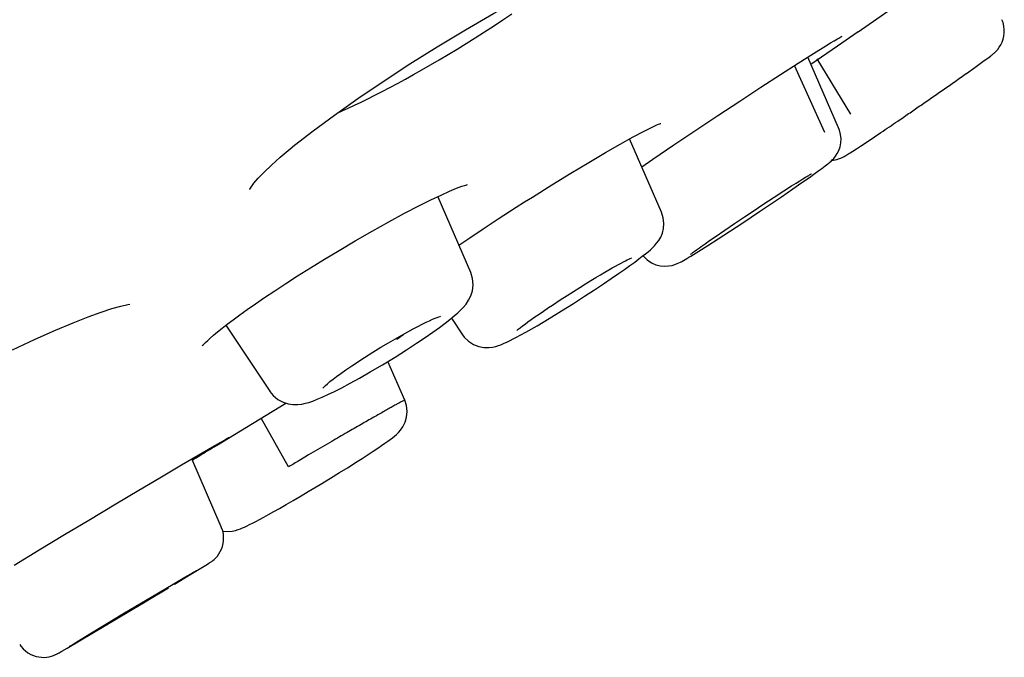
# Model space of a CAD drawing. Header units: millimetres. Extents: x -404 to 1150, y -993 to 2209.
# Tile 11 of 28: x 240 to 254, y 107 to 116. Entities that reach past the tile are written whole.
import ezdxf

# ---------------------------------------------------------------- set-up
doc = ezdxf.new("R2010")
doc.units = ezdxf.units.MM
doc.header["$LTSCALE"] = 23.1
for name, color, linetype in [('_K0413_1_1_1', 7, 'CONTINUOUS'), ('MSBR-14_1_1_1', 7, 'CONTINUOUS'), ('MSBR-2_1_1_1', 7, 'CONTINUOUS')]:
    doc.layers.add(name, color=color, linetype=linetype)

msp = doc.modelspace()

# ---------------------------------------------------------------- linework, layer by layer
at = {"layer": '_K0413_1_1_1', "color": 7, "linetype": 'CONTINUOUS'}
for p, q in [((251.427, 114.51), (250.997, 115.5)), ((251.597, 114.7), (251.125, 115.478)), ((253.331, 115.355), (253.445, 115.437)), ((251.233, 114.444), (250.812, 115.383)), ((253.215, 115.272), (253.331, 115.355)), ((252.254, 114.605), (252.328, 114.656)), ((248.949, 113.329), (248.503, 114.356)), ((251.732, 114.254), (251.839, 114.325)), ((251.839, 114.325), (252.018, 114.445)), ((251.628, 114.186), (251.675, 114.217)), ((251.675, 114.217), (251.732, 114.254)), ((251.101, 113.877), (251.166, 113.924)), ((250.831, 113.737), (250.884, 113.771)), ((250.884, 113.771), (250.928, 113.798)), ((250.914, 113.745), (251.018, 113.818)), ((251.018, 113.818), (251.101, 113.877)), ((250.626, 113.547), (250.785, 113.656)), ((250.659, 113.628), (250.769, 113.698)), ((250.769, 113.698), (250.831, 113.737)), ((250.785, 113.656), (250.914, 113.745)), ((246.281, 112.489), (245.824, 113.541)), ((250.365, 113.436), (250.525, 113.541)), ((250.525, 113.541), (250.659, 113.628)), ((250.111, 113.268), (250.244, 113.356)), ((250.244, 113.356), (250.365, 113.436)), ((249.969, 113.172), (250.111, 113.268)), ((250.071, 113.174), (250.202, 113.261)), ((249.698, 112.987), (249.835, 113.081)), ((249.835, 113.081), (249.969, 113.172)), ((249.913, 113.07), (250.071, 113.174)), ((249.598, 112.866), (249.743, 112.959)), ((249.622, 112.935), (249.698, 112.987)), ((249.743, 112.959), (249.913, 113.07)), ((249.439, 112.804), (249.479, 112.834)), ((249.471, 112.785), (249.598, 112.866)), ((249.479, 112.834), (249.503, 112.851)), ((249.503, 112.851), (249.558, 112.889)), ((249.558, 112.889), (249.622, 112.935)), ((249.36, 112.717), (249.471, 112.785)), ((247.425, 112.032), (247.534, 112.104)), ((246.011, 111.849), (246.165, 111.617)), ((247.376, 111.843), (247.549, 111.949)), ((242.857, 111.749), (243.472, 110.825)), ((247.005, 111.739), (247.04, 111.766)), ((246.913, 111.577), (247.051, 111.653)), ((244.743, 111.265), (244.794, 111.298)), ((244.71, 111.243), (244.743, 111.265)), ((245.358, 110.7), (245.122, 111.242)), ((244.726, 111.01), (244.875, 111.095)), ((243.472, 110.825), (243.472, 110.824)), ((243.969, 110.657), (243.969, 110.657)), ((243.733, 109.769), (243.351, 110.45)), ((244.338, 110.124), (244.013, 109.934)), ((244.013, 109.934), (243.962, 109.904)), ((242.791, 108.93), (242.379, 109.878)), ((243.962, 109.904), (243.877, 109.853)), ((244.317, 109.608), (244.447, 109.688)), ((243.451, 109.1), (243.525, 109.141)), ((242.885, 108.864), (242.943, 108.869)), ((242.574, 108.392), (242.598, 108.407)), ((242.598, 108.407), (242.617, 108.419)), ((242.28, 108.223), (242.363, 108.272)), ((242.344, 108.252), (242.506, 108.351)), ((242.363, 108.272), (242.404, 108.295)), ((242.404, 108.295), (242.422, 108.305)), ((242.422, 108.305), (242.431, 108.31)), ((242.506, 108.351), (242.574, 108.392)), ((241.911, 108.005), (242.118, 108.128)), ((242.118, 108.128), (242.28, 108.223)), ((242.135, 108.126), (242.344, 108.252)), ((241.5, 107.746), (242.052, 108.076)), ((241.674, 107.864), (241.911, 108.005)), ((241.913, 107.993), (241.835, 107.946)), ((241.89, 107.98), (242.005, 108.048)), ((242.018, 108.056), (241.913, 107.993)), ((241.416, 107.71), (241.674, 107.864)), ((241.6, 107.806), (241.748, 107.895)), ((241.748, 107.895), (241.783, 107.915)), ((241.783, 107.915), (241.835, 107.946)), ((241.835, 107.946), (241.89, 107.98)), ((240.634, 107.232), (241.5, 107.746)), ((241.176, 107.565), (241.416, 107.71)), ((241.324, 107.641), (241.5, 107.746)), ((241.5, 107.746), (241.517, 107.756)), ((241.517, 107.756), (241.539, 107.77)), ((241.539, 107.77), (241.6, 107.806)), ((241.194, 107.564), (241.222, 107.581)), ((241.222, 107.581), (241.324, 107.641)), ((241.068, 107.489), (240.908, 107.394)), ((240.953, 107.43), (241.176, 107.565)), ((240.96, 107.425), (241.072, 107.491)), ((241.072, 107.491), (241.089, 107.502)), ((241.089, 107.502), (241.194, 107.564)), ((240.72, 107.288), (240.792, 107.332)), ((240.792, 107.332), (240.953, 107.43)), ((240.932, 107.408), (240.96, 107.425)), ((239.971, 107.282), (239.988, 107.258)), ((239.988, 107.258), (240.019, 107.223)), ((240.525, 107.168), (240.538, 107.176)), ((240.538, 107.176), (240.563, 107.19)), ((240.563, 107.19), (240.634, 107.232)), ((240.668, 107.255), (240.672, 107.258)), ((240.672, 107.258), (240.678, 107.262)), ((240.678, 107.262), (240.691, 107.27)), ((240.691, 107.27), (240.72, 107.288)), ((240.474, 107.141), (240.474, 107.141))]:
    msp.add_line(p, q, dxfattribs=at)
for points in [[(253.565, 115.527), (253.575, 115.534), (253.584, 115.541), (253.593, 115.549), (253.603, 115.557), (253.616, 115.569), (253.632, 115.584), (253.652, 115.608), (253.675, 115.637), (253.696, 115.671), (253.714, 115.71), (253.729, 115.75), (253.739, 115.793), (253.744, 115.839), (253.745, 115.887), (253.739, 115.935), (253.727, 115.983), (253.712, 116.024)], [(253.445, 115.437), (253.49, 115.47), (253.527, 115.497), (253.557, 115.52), (253.565, 115.527)], [(251.166, 113.924), (251.193, 113.944), (251.217, 113.961), (251.238, 113.977), (251.257, 113.992), (251.274, 114.005), (251.29, 114.018), (251.305, 114.03), (251.321, 114.044), (251.338, 114.061), (251.359, 114.083), (251.383, 114.113), (251.407, 114.151), (251.43, 114.196), (251.447, 114.247), (251.457, 114.301), (251.461, 114.358), (251.455, 114.418), (251.44, 114.478), (251.427, 114.51)], [(251.336, 114.059), (251.354, 114.06), (251.4, 114.069), (251.439, 114.081), (251.467, 114.092), (251.488, 114.102), (251.504, 114.11), (251.517, 114.117), (251.529, 114.125), (251.542, 114.132), (251.556, 114.141), (251.572, 114.15), (251.589, 114.161), (251.628, 114.186)], [(250.928, 113.798), (250.965, 113.821), (250.981, 113.83), (250.996, 113.839), (251.008, 113.846)], [(251.008, 113.846), (251.019, 113.853), (251.029, 113.858), (251.037, 113.863), (251.043, 113.866), (251.047, 113.868), (251.049, 113.869)], [(250.202, 113.261), (250.322, 113.342), (250.433, 113.416), (250.626, 113.547)], [(248.247, 112.403), (248.346, 112.471), (248.433, 112.531), (248.508, 112.585), (248.574, 112.633), (248.632, 112.676), (248.681, 112.714), (248.724, 112.748), (248.761, 112.778), (248.794, 112.806), (248.824, 112.834), (248.852, 112.862), (248.881, 112.895), (248.91, 112.934), (248.939, 112.982), (248.962, 113.039), (248.977, 113.101), (248.983, 113.173), (248.974, 113.25), (248.949, 113.329)], [(249.355, 112.74), (249.354, 112.739), (249.355, 112.74), (249.359, 112.743), (249.365, 112.748), (249.372, 112.754), (249.382, 112.761), (249.393, 112.77), (249.406, 112.78), (249.421, 112.791), (249.439, 112.804)], [(247.962, 112.374), (248.032, 112.416), (248.096, 112.455), (248.156, 112.49), (248.211, 112.522), (248.261, 112.55), (248.306, 112.576), (248.347, 112.598), (248.383, 112.618), (248.416, 112.636), (248.445, 112.65), (248.47, 112.663), (248.491, 112.673), (248.509, 112.681), (248.523, 112.687), (248.53, 112.69)], [(248.691, 112.722), (248.698, 112.714), (248.751, 112.662), (248.81, 112.623), (248.872, 112.596), (248.934, 112.581), (248.994, 112.575), (249.049, 112.578), (249.098, 112.587), (249.137, 112.598), (249.169, 112.611), (249.193, 112.622), (249.214, 112.632), (249.235, 112.643), (249.256, 112.655), (249.279, 112.668), (249.305, 112.683), (249.333, 112.7), (249.36, 112.717)], [(245.751, 111.653), (245.843, 111.719), (245.922, 111.779), (245.99, 111.831), (246.048, 111.879), (246.098, 111.922), (246.141, 111.963), (246.179, 112.003), (246.215, 112.046), (246.25, 112.098), (246.281, 112.159), (246.305, 112.232), (246.315, 112.316), (246.307, 112.405), (246.281, 112.489)], [(247.549, 111.949), (247.716, 112.054), (247.872, 112.154), (248.012, 112.245), (248.136, 112.328), (248.247, 112.403)], [(247.534, 112.104), (247.629, 112.165), (247.72, 112.223), (247.806, 112.277), (247.886, 112.328), (247.962, 112.374)], [(247.04, 111.766), (247.081, 111.796), (247.127, 111.829), (247.179, 111.865), (247.236, 111.905), (247.299, 111.948), (247.368, 111.995), (247.425, 112.032)], [(245.227, 111.561), (245.317, 111.612), (245.4, 111.658), (245.475, 111.698), (245.543, 111.733), (245.603, 111.764), (245.657, 111.791), (245.705, 111.813), (245.746, 111.832), (245.782, 111.847), (245.811, 111.858), (245.835, 111.867), (245.852, 111.872), (245.86, 111.874)], [(247.051, 111.653), (247.208, 111.743), (247.376, 111.843)], [(246.924, 111.676), (246.946, 111.694), (246.973, 111.715), (247.005, 111.739)], [(244.875, 111.095), (245.048, 111.197), (245.223, 111.304), (245.38, 111.403), (245.521, 111.496), (245.644, 111.579), (245.751, 111.653)], [(246.165, 111.617), (246.191, 111.582), (246.249, 111.525), (246.321, 111.479), (246.395, 111.451), (246.465, 111.437), (246.532, 111.436), (246.585, 111.442), (246.63, 111.452), (246.668, 111.464), (246.704, 111.477), (246.741, 111.493), (246.781, 111.511)], [(246.777, 111.509), (246.795, 111.517), (246.913, 111.577)], [(244.794, 111.298), (244.912, 111.372), (245.024, 111.441)], [(245.024, 111.441), (245.129, 111.504), (245.227, 111.561)], [(244.354, 110.993), (244.404, 111.032), (244.465, 111.076), (244.535, 111.126), (244.617, 111.181), (244.71, 111.243)], [(244.22, 110.88), (244.216, 110.873), (244.214, 110.87), (244.219, 110.876), (244.231, 110.888), (244.25, 110.907), (244.277, 110.931), (244.311, 110.96), (244.354, 110.993)], [(244.476, 110.875), (244.594, 110.937), (244.726, 111.01)], [(243.472, 110.824), (243.519, 110.766), (243.583, 110.712), (243.655, 110.672), (243.726, 110.649), (243.794, 110.639), (243.86, 110.639), (243.917, 110.646), (243.969, 110.657)], [(243.969, 110.657), (244.015, 110.67), (244.072, 110.689), (244.134, 110.713), (244.204, 110.742), (244.283, 110.778), (244.373, 110.822), (244.476, 110.875)], [(244.979, 110.029), (245.033, 110.066), (245.08, 110.098), (245.121, 110.127), (245.156, 110.152), (245.187, 110.176), (245.215, 110.198), (245.242, 110.221), (245.269, 110.248), (245.3, 110.283), (245.332, 110.329), (245.363, 110.391), (245.383, 110.461), (245.391, 110.54), (245.382, 110.627), (245.358, 110.7)], [(244.762, 109.887), (244.844, 109.94), (244.916, 109.987), (244.979, 110.029)], [(244.447, 109.688), (244.565, 109.761), (244.669, 109.828), (244.762, 109.887)], [(244.007, 109.421), (244.173, 109.521), (244.317, 109.608)], [(243.525, 109.141), (243.607, 109.187), (243.697, 109.239), (243.797, 109.297), (243.907, 109.361), (244.007, 109.421)], [(242.943, 108.869), (242.991, 108.879), (243.027, 108.89), (243.058, 108.901), (243.088, 108.913), (243.118, 108.926), (243.151, 108.942), (243.188, 108.96), (243.229, 108.98), (243.275, 109.004), (243.327, 109.032), (243.386, 109.064), (243.451, 109.1)], [(242.617, 108.419), (242.625, 108.424), (242.633, 108.429), (242.64, 108.434), (242.648, 108.439), (242.658, 108.446), (242.673, 108.458), (242.691, 108.473), (242.713, 108.494), (242.736, 108.52), (242.757, 108.55), (242.777, 108.583), (242.793, 108.618), (242.807, 108.655), (242.816, 108.694), (242.822, 108.737), (242.824, 108.78), (242.82, 108.825), (242.811, 108.871), (242.796, 108.916), (242.791, 108.93)], [(242.811, 108.87), (242.816, 108.869), (242.885, 108.864)], [(242.431, 108.31), (242.438, 108.314), (242.441, 108.316), (242.443, 108.317), (242.443, 108.317)], [(240.019, 107.223), (240.052, 107.193), (240.087, 107.167), (240.125, 107.145), (240.164, 107.129), (240.201, 107.117), (240.24, 107.108), (240.278, 107.104), (240.315, 107.103), (240.351, 107.106), (240.384, 107.111), (240.416, 107.119), (240.443, 107.128), (240.465, 107.137), (240.474, 107.141)], [(240.474, 107.141), (240.478, 107.143), (240.488, 107.148), (240.496, 107.152), (240.502, 107.155), (240.507, 107.158), (240.513, 107.161), (240.525, 107.168)], [(240.665, 107.253), (240.665, 107.253), (240.665, 107.253), (240.666, 107.254), (240.668, 107.255)]]:
    msp.add_lwpolyline(points, dxfattribs=at)
for centre, radius, start, end in [((213.324, 171.678), 69.086, 304.6851, 305.26588), ((210.335, 175.959), 74.307, 304.41144, 304.55717), ((208.323, 178.883), 77.856, 304.5562, 304.69411), ((223.028, 157.388), 51.812, 304.0251, 304.3376)]:
    msp.add_arc(centre, radius, start, end, dxfattribs=at)
for points, knots in [([(245.245, 111.554), (245.264, 111.565), (245.3, 111.589), (245.336, 111.614), (245.35, 111.63)], [0, 0, 0, 0, 0.505348, 1, 1, 1, 1]), ([(245.358, 110.7), (245.357, 110.702), (245.348, 110.696), (245.336, 110.693), (245.312, 110.679), (245.281, 110.663), (245.24, 110.641), (245.192, 110.614), (245.135, 110.582), (245.045, 110.531), (244.914, 110.457), (244.74, 110.357), (244.545, 110.245), (244.408, 110.165), (244.338, 110.124)], [0, 0, 0, 0, 0.004489, 0.017692, 0.039822, 0.070679, 0.109897, 0.15726, 0.212609, 0.275654, 0.42316, 0.595997, 0.789918, 1, 1, 1, 1])]:
    msp.add_open_spline(points, degree=3, knots=knots, dxfattribs=at)
for points in [[(243.877, 109.853), (243.831, 109.826), (243.786, 109.797), (243.739, 109.772)], [(243.739, 109.772), (243.737, 109.771), (243.735, 109.77), (243.733, 109.769)]]:
    msp.add_open_spline(points, degree=3, dxfattribs=at)
at = {"layer": 'MSBR-14_1_1_1', "color": 7, "linetype": 'CONTINUOUS'}
msp.add_lwpolyline([(244.411, 114.717), (244.481, 114.747), (244.566, 114.786), (244.655, 114.827), (244.747, 114.871), (244.842, 114.917), (244.941, 114.967), (245.043, 115.019), (245.148, 115.074), (245.256, 115.132), (245.367, 115.192), (245.482, 115.256), (245.598, 115.322), (245.718, 115.391), (245.84, 115.462), (245.963, 115.536), (246.089, 115.612), (246.216, 115.69), (246.343, 115.77), (246.471, 115.852), (246.6, 115.935), (246.728, 116.02), (246.854, 116.106)], dxfattribs=at)
at = {"layer": 'MSBR-2_1_1_1', "color": 7, "linetype": 'CONTINUOUS'}
for p, q in [((251.699, 115.856), (252.637, 116.507)), ((251.41, 115.658), (251.699, 115.857)), ((251.249, 115.658), (251.314, 115.698)), ((251.039, 115.403), (251.41, 115.658)), ((243.755, 114.216), (243.755, 114.217)), ((248.672, 113.967), (248.829, 114.074)), ((247.143, 113.543), (247.143, 113.543)), ((243.06, 110.272), (243.694, 110.66)), ((242.722, 110.066), (243.06, 110.272)), ((242.669, 110.048), (242.784, 110.115)), ((242.784, 110.115), (242.834, 110.143)), ((242.834, 110.143), (242.87, 110.163)), ((242.235, 109.794), (242.466, 109.93)), ((242.466, 109.93), (242.669, 110.048)), ((241.932, 109.615), (242.235, 109.794)), ((241.637, 109.44), (241.932, 109.615)), ((241.318, 109.25), (241.637, 109.44)), ((240.938, 109.023), (241.318, 109.25)), ((240.6, 108.821), (240.938, 109.023)), ((240.242, 108.605), (240.6, 108.821)), ((239.893, 108.394), (240.242, 108.605))]:
    msp.add_line(p, q, dxfattribs=at)
for points in [[(243.755, 114.217), (243.815, 114.266), (244.075, 114.469), (244.373, 114.69), (244.701, 114.922), (245.055, 115.161), (245.428, 115.404), (245.813, 115.645), (246.206, 115.881), (246.598, 116.109), (246.984, 116.324), (247.357, 116.522), (247.709, 116.699), (248.031, 116.852)], [(251.314, 115.698), (251.366, 115.729), (251.389, 115.743), (251.409, 115.755), (251.428, 115.766), (251.444, 115.775), (251.457, 115.783), (251.468, 115.788), (251.476, 115.793)], [(248.829, 114.074), (249.121, 114.272), (249.428, 114.477), (249.738, 114.683), (250.045, 114.885), (250.34, 115.078), (250.614, 115.255), (250.861, 115.414), (251.074, 115.549), (251.249, 115.658)], [(247.143, 113.543), (247.416, 113.714), (247.682, 113.877), (247.934, 114.028), (248.165, 114.164), (248.373, 114.283), (248.555, 114.384), (248.707, 114.465), (248.821, 114.522)], [(248.821, 114.522), (248.856, 114.539), (248.883, 114.551), (248.906, 114.561), (248.924, 114.568), (248.937, 114.573), (248.939, 114.573)], [(243.188, 113.648), (243.19, 113.651), (243.208, 113.681), (243.247, 113.735), (243.308, 113.805), (243.39, 113.891), (243.493, 113.99), (243.617, 114.1), (243.755, 114.216)], [(245.723, 113.503), (245.866, 113.571), (245.985, 113.625), (246.081, 113.665), (246.158, 113.694), (246.211, 113.711), (246.22, 113.714)], [(246.22, 113.713), (246.226, 113.715), (246.235, 113.717)], [(242.802, 111.706), (242.875, 111.763), (242.958, 111.825), (243.051, 111.894), (243.155, 111.968), (243.27, 112.049), (243.398, 112.136), (243.538, 112.23), (243.692, 112.331), (243.859, 112.438), (244.039, 112.552), (244.233, 112.672), (244.441, 112.797), (244.663, 112.928), (244.9, 113.064), (245.136, 113.196), (245.356, 113.315), (245.555, 113.419), (245.723, 113.503)], [(246.915, 113.399), (247.033, 113.474), (247.143, 113.543)], [(246.115, 112.871), (246.268, 112.974), (246.453, 113.098), (246.665, 113.237), (246.915, 113.399)], [(239.87, 111.405), (240.19, 111.555), (240.471, 111.68), (240.717, 111.783), (240.929, 111.866), (241.11, 111.932), (241.262, 111.982), (241.388, 112.017), (241.486, 112.04), (241.512, 112.045)], [(242.684, 111.61), (242.739, 111.655), (242.802, 111.706)], [(242.535, 111.47), (242.532, 111.464), (242.529, 111.46), (242.535, 111.468), (242.549, 111.483), (242.571, 111.506), (242.601, 111.535), (242.638, 111.57), (242.684, 111.61)], [(242.87, 110.163), (242.886, 110.173), (242.892, 110.176), (242.897, 110.179), (242.9, 110.18)]]:
    msp.add_lwpolyline(points, dxfattribs=at)
for centre, radius, start, end in [((216.453, 153.346), 50.628, 301.0931, 301.2559), ((190.854, 195.77), 100.177, 300.95823, 301.09999)]:
    msp.add_arc(centre, radius, start, end, dxfattribs=at)

doc.saveas('drawing.dxf')
